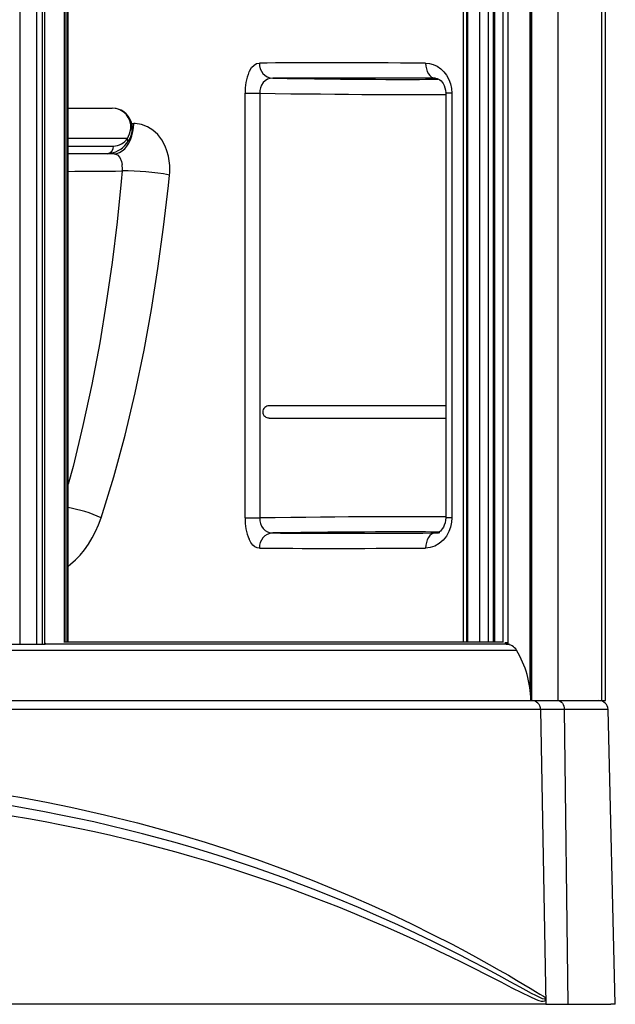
# Model space of a CAD drawing. Header units: millimetres. Extents: x 4904.09 to 4905.21, y 4759.5 to 4761.8.
# Tile 6 of 54: x 4904.82 to 4905.21, y 4759.5 to 4760.14. Entities that reach past the tile are written whole.
import ezdxf

# ---------------------------------------------------------------- set-up
doc = ezdxf.new("R2010")
doc.units = ezdxf.units.MM
doc.layers.add('SANINDUSA', color=3, linetype='Continuous')

msp = doc.modelspace()

# ---------------------------------------------------------------- linework, layer by layer
at = {"layer": 'SANINDUSA'}
for p, q in [((4905.15398, 4761.6755), (4905.15398, 4759.69704)), ((4905.15438, 4761.67627), (4905.15438, 4759.69627)), ((4905.17166, 4761.67627), (4905.17166, 4759.69627)), ((4905.20041, 4761.67627), (4905.20041, 4759.69627)), ((4905.20315, 4759.69627), (4905.20315, 4761.67627)), ((4905.15345, 4759.70372), (4905.15345, 4761.66882)), ((4904.81748, 4761.63927), (4904.81748, 4759.73327)), ((4904.82851, 4761.63927), (4904.82851, 4759.73327)), ((4904.83229, 4761.63927), (4904.83229, 4759.73327)), ((4904.83372, 4761.63927), (4904.83372, 4759.73327)), ((4904.84681, 4761.63798), (4904.84681, 4759.73455)), ((4904.84731, 4759.73464), (4904.84731, 4761.6379)), ((4904.84848, 4761.63727), (4904.84848, 4759.73464)), ((4904.84937, 4759.73464), (4904.84937, 4761.63727)), ((4905.10965, 4759.73464), (4905.10965, 4761.6379)), ((4905.1117, 4761.6379), (4905.1117, 4759.73464)), ((4905.11257, 4759.73464), (4905.11257, 4761.6379)), ((4905.12008, 4761.6379), (4905.12008, 4759.73464)), ((4905.12621, 4759.73464), (4905.12621, 4761.63741)), ((4905.12929, 4759.73464), (4905.12929, 4761.63741)), ((4905.12956, 4759.73464), (4905.12956, 4761.63741)), ((4905.13018, 4759.73464), (4905.13018, 4761.63741)), ((4905.13555, 4761.63741), (4905.13555, 4759.73464)), ((4905.13582, 4759.73464), (4905.1358, 4761.63741)), ((4905.13899, 4759.73431), (4905.13899, 4761.63741)), ((4905.139, 4759.73431), (4905.139, 4761.63741)), ((4905.09137, 4760.10587), (4905.09104, 4760.10594)), ((4904.96584, 4760.09606), (4904.97551, 4760.09606)), ((4904.96584, 4759.81647), (4904.96584, 4760.09606)), ((4904.97551, 4760.09606), (4904.97551, 4759.81647)), ((4905.09799, 4760.09605), (4905.09799, 4759.81649)), ((4905.10192, 4760.09605), (4905.09799, 4760.09605)), ((4905.10192, 4760.09605), (4905.10192, 4759.81649)), ((4904.84937, 4760.08627), (4904.87827, 4760.08627)), ((4904.89118, 4760.07627), (4904.89252, 4760.07627)), ((4904.88847, 4760.06627), (4904.84937, 4760.06627)), ((4904.84937, 4760.06127), (4904.87925, 4760.06127)), ((4904.8751, 4760.05627), (4904.84937, 4760.05627)), ((4904.87958, 4760.05627), (4904.87574, 4760.05627)), ((4904.88501, 4760.04493), (4904.88435, 4760.03809)), ((4904.91534, 4760.03532), (4904.91608, 4760.04225)), ((4905.09799, 4759.89027), (4904.98173, 4759.89027)), ((4904.98173, 4759.88227), (4905.09799, 4759.88227)), ((4904.96584, 4759.81647), (4904.97551, 4759.81647)), ((4905.10192, 4759.81649), (4905.09799, 4759.81649)), ((4905.09104, 4759.8066), (4905.0914, 4759.80664)), ((4904.29376, 4759.73327), (4904.83282, 4759.73327)), ((4904.83274, 4759.73327), (4904.83372, 4759.73327)), ((4904.83372, 4759.73327), (4904.83415, 4759.73327)), ((4904.83479, 4759.73327), (4904.8341, 4759.73327)), ((4904.83415, 4759.73396), (4904.83479, 4759.73342)), ((4905.13969, 4759.73342), (4904.83479, 4759.73342)), ((4904.83479, 4759.73342), (4904.83479, 4759.73327)), ((4905.13969, 4759.73327), (4904.83479, 4759.73327)), ((4905.13589, 4759.73463), (4904.84722, 4759.73463)), ((4905.13582, 4759.73464), (4904.84731, 4759.73464)), ((4905.13899, 4759.73431), (4905.1369, 4759.73431)), ((4905.13695, 4759.73431), (4905.13969, 4759.73342)), ((4905.13715, 4759.73431), (4905.13715, 4759.73424)), ((4905.139, 4759.73431), (4905.13899, 4759.73431)), ((4905.13969, 4759.73342), (4905.13969, 4759.73327)), ((4904.1515, 4759.72936), (4905.1446, 4759.72936)), ((4904.14166, 4759.69627), (4905.15444, 4759.69627)), ((4905.15444, 4759.69627), (4905.17178, 4759.69627)), ((4905.17178, 4759.69627), (4905.19763, 4759.69627)), ((4905.19763, 4759.69627), (4905.19841, 4759.69627)), ((4905.19841, 4759.69627), (4905.20041, 4759.69627)), ((4905.20041, 4759.69627), (4905.20315, 4759.69627)), ((4905.16043, 4759.69037), (4904.13566, 4759.69037)), ((4905.16043, 4759.69037), (4905.16382, 4759.49627)), ((4905.17603, 4759.69037), (4905.16043, 4759.69037)), ((4905.17603, 4759.69037), (4905.17842, 4759.49627)), ((4905.20187, 4759.69037), (4905.17603, 4759.69037)), ((4905.2048, 4759.69042), (4905.20187, 4759.69037)), ((4905.20959, 4759.49627), (4905.2048, 4759.69042)), ((4905.1637, 4759.50053), (4905.16378, 4759.49627)), ((4905.16378, 4759.49627), (4904.13232, 4759.49627)), ((4905.16378, 4759.49627), (4905.16382, 4759.49627)), ((4905.16382, 4759.49627), (4905.17842, 4759.49627)), ((4905.17842, 4759.49627), (4905.20666, 4759.49627)), ((4905.20959, 4759.49627), (4905.20666, 4759.49627))]:
    msp.add_line(p, q, dxfattribs=at)
at = {"layer": 'SANINDUSA', "flags": 128}
for points in [[(4904.96843, 4760.11011), (4904.96873, 4760.11073), (4904.97013, 4760.11298), (4904.97175, 4760.11464), (4904.97346, 4760.11561), (4904.97529, 4760.11595)], [(4905.08472, 4760.11594), (4905.08724, 4760.11571), (4905.08974, 4760.11507), (4905.0923, 4760.1139), (4905.0947, 4760.11225), (4905.09676, 4760.11026), (4905.09855, 4760.10789), (4905.09998, 4760.10524), (4905.10105, 4760.10232), (4905.1017, 4760.09923), (4905.10192, 4760.09605)], [(4905.08472, 4760.11594), (4905.08483, 4760.11401), (4905.08519, 4760.11215), (4905.08577, 4760.11043), (4905.08655, 4760.10893), (4905.08751, 4760.10768), (4905.0886, 4760.10675), (4905.08979, 4760.10616), (4905.09104, 4760.10594)], [(4905.09137, 4760.10588), (4905.09224, 4760.10578), (4905.0932, 4760.10544), (4905.09405, 4760.10494), (4905.09497, 4760.10416), (4905.09557, 4760.10345), (4905.09622, 4760.10246), (4905.09682, 4760.10121), (4905.09734, 4760.09974), (4905.09772, 4760.09811), (4905.09791, 4760.09642), (4905.0979, 4760.09605)], [(4904.88806, 4760.06319), (4904.88927, 4760.0649), (4904.89036, 4760.06702), (4904.89106, 4760.06899), (4904.89148, 4760.07099), (4904.89161, 4760.07318), (4904.89141, 4760.07535), (4904.89088, 4760.07742), (4904.89006, 4760.07932), (4904.88895, 4760.08107), (4904.88759, 4760.0826), (4904.88604, 4760.08387), (4904.88427, 4760.08491), (4904.88238, 4760.08566), (4904.88039, 4760.08611), (4904.8783, 4760.08627), (4904.87827, 4760.08627)], [(4904.88847, 4760.06627), (4904.88986, 4760.06926), (4904.89056, 4760.07261), (4904.89054, 4760.07524), (4904.88998, 4760.07787), (4904.88897, 4760.08017), (4904.88746, 4760.08226), (4904.88563, 4760.08392), (4904.88342, 4760.08519), (4904.88098, 4760.08599), (4904.87827, 4760.08627)], [(4904.87958, 4760.05627), (4904.88142, 4760.05647), (4904.88323, 4760.05708), (4904.88496, 4760.05808), (4904.88658, 4760.05944), (4904.88805, 4760.06115), (4904.88936, 4760.06317), (4904.89046, 4760.06546), (4904.89135, 4760.06796), (4904.89199, 4760.07063), (4904.89239, 4760.07342), (4904.89252, 4760.07627)], [(4904.91534, 4760.05476), (4904.91441, 4760.05809), (4904.91319, 4760.06124), (4904.91101, 4760.06532), (4904.90835, 4760.06883), (4904.90515, 4760.07182), (4904.90161, 4760.07408), (4904.89768, 4760.07558), (4904.89358, 4760.07624), (4904.89252, 4760.07627)], [(4904.87958, 4760.05627), (4904.87984, 4760.05626), (4904.88175, 4760.05554), (4904.8833, 4760.05379), (4904.88438, 4760.05126), (4904.88485, 4760.0491)], [(4904.88435, 4760.03809), (4904.88154, 4760.01134), (4904.87827, 4759.98469), (4904.87449, 4759.95809), (4904.87015, 4759.93166), (4904.86498, 4759.90435), (4904.85913, 4759.87727), (4904.85256, 4759.85035), (4904.84937, 4759.83867)], [(4904.87105, 4759.81657), (4904.8794, 4759.84363), (4904.88688, 4759.87102), (4904.89356, 4759.89883), (4904.89943, 4759.92691), (4904.90428, 4759.95375), (4904.9085, 4759.98075), (4904.91216, 4760.00798), (4904.91534, 4760.03532)], [(4904.84937, 4759.78481), (4904.85096, 4759.78599), (4904.85422, 4759.78887), (4904.85728, 4759.79204), (4904.86018, 4759.79554), (4904.86283, 4759.7993), (4904.86525, 4759.80329), (4904.86742, 4759.80748), (4904.86937, 4759.81195), (4904.87105, 4759.81657)], [(4905.10192, 4759.81649), (4905.10176, 4759.81377), (4905.10113, 4759.81051), (4905.10005, 4759.80745), (4905.0984, 4759.80442), (4905.09635, 4759.80182), (4905.09373, 4759.79955), (4905.09085, 4759.79791), (4905.08781, 4759.79693), (4905.08472, 4759.7966)], [(4905.09791, 4759.81651), (4905.0978, 4759.815), (4905.09749, 4759.81336), (4905.097, 4759.81179), (4905.09638, 4759.81039), (4905.0957, 4759.80927), (4905.09505, 4759.80846), (4905.09441, 4759.80787), (4905.09356, 4759.80729), (4905.09271, 4759.8069), (4905.09174, 4759.80667), (4905.09139, 4759.80666)], [(4904.97529, 4759.79659), (4904.97382, 4759.7968), (4904.97238, 4759.79746), (4904.97096, 4759.7986), (4904.96962, 4759.80027), (4904.96843, 4759.80243)], [(4905.09104, 4759.8066), (4905.08979, 4759.80638), (4905.0886, 4759.80579), (4905.08751, 4759.80486), (4905.08655, 4759.80361), (4905.08577, 4759.8021), (4905.08519, 4759.80039), (4905.08483, 4759.79853), (4905.08472, 4759.7966)], [(4905.17178, 4759.69627), (4905.1726, 4759.69616), (4905.17339, 4759.69582), (4905.17412, 4759.69528), (4905.17476, 4759.69455), (4905.17529, 4759.69366), (4905.17568, 4759.69264), (4905.17593, 4759.69153), (4905.17603, 4759.69037)], [(4904.8025, 4759.63512), (4904.81891, 4759.63235), (4904.83509, 4759.62934), (4904.85103, 4759.6261), (4904.87328, 4759.62111), (4904.89496, 4759.61571), (4904.91011, 4759.61163), (4904.92492, 4759.60739), (4904.9396, 4759.60293), (4904.95392, 4759.59835), (4904.97381, 4759.59157), (4904.99288, 4759.58462), (4905.01004, 4759.57798), (4905.02644, 4759.57128), (4905.03697, 4759.5668), (4905.04907, 4759.56147), (4905.06066, 4759.55618), (4905.07549, 4759.54915), (4905.08931, 4759.54232), (4905.10208, 4759.53577), (4905.11108, 4759.53101), (4905.11944, 4759.52648), (4905.12658, 4759.52253), (4905.13314, 4759.51883), (4905.1392, 4759.51536), (4905.14464, 4759.51219), (4905.14944, 4759.50935), (4905.15358, 4759.50688), (4905.15711, 4759.50475), (4905.15994, 4759.50303), (4905.16228, 4759.50159), (4905.1637, 4759.50072)], [(4904.99372, 4759.57865), (4905.01047, 4759.5723), (4905.02649, 4759.56591), (4905.04034, 4759.56013), (4905.05358, 4759.55438), (4905.06615, 4759.54871), (4905.07823, 4759.54308), (4905.08961, 4759.5376), (4905.10026, 4759.53231), (4905.10764, 4759.52857), (4905.11461, 4759.52497), (4905.12409, 4759.51998), (4905.13263, 4759.5154), (4905.14025, 4759.51127), (4905.14678, 4759.50771), (4905.15074, 4759.50556), (4905.15419, 4759.5037), (4905.15714, 4759.50218), (4905.1596, 4759.50097), (4905.16152, 4759.50016), (4905.16289, 4759.49985), (4905.16327, 4759.49988), (4905.16356, 4759.50011), (4905.16367, 4759.50041), (4905.16369, 4759.50055), (4905.1637, 4759.50062), (4905.1637, 4759.50065), (4905.1637, 4759.50068), (4905.1637, 4759.5007), (4905.1637, 4759.50072)], [(4905.1637, 4759.50053), (4905.1637, 4759.50053), (4905.1637, 4759.50038), (4905.16369, 4759.50008), (4905.16361, 4759.4994), (4905.16337, 4759.49874), (4905.16306, 4759.49839), (4905.16219, 4759.49811), (4905.161, 4759.49822), (4905.15951, 4759.49863), (4905.1577, 4759.49929), (4905.15346, 4759.50116), (4905.14813, 4759.50375), (4905.14171, 4759.50699), (4905.13438, 4759.51075), (4905.12561, 4759.51525), (4905.11576, 4759.52024), (4905.10881, 4759.5237), (4905.10144, 4759.52733), (4905.09366, 4759.53108), (4905.08546, 4759.53497), (4905.07685, 4759.53896), (4905.06784, 4759.54305), (4905.05834, 4759.54725), (4905.04846, 4759.55151), (4905.03816, 4759.55582), (4905.02749, 4759.56016), (4905.01143, 4759.56643), (4904.99459, 4759.57268)]]:
    msp.add_lwpolyline(points, dxfattribs=at)
at = {"layer": 'SANINDUSA'}
for centre, radius, start, end in [((4904.98482, 4760.11547), 0.00955, 177.10504, 265.48657), ((4905.00187, 4760.09668), 0.03604, 158.12302, 180.98017), ((4904.98672, 4760.09631), 0.01122, 142.90768, 181.24324), ((4904.9838, 4760.09824), 0.00772, 87.96085, 141.21773), ((4904.87463, 4760.06088), 0.00464, 275.73732, 4.7687), ((4904.87447, 4760.07312), 0.01675, 272.463, 323.7856), ((4904.87868, 4760.07332), 0.01206, 272.71949, 324.2364), ((4904.88539, 4760.06509), 0.0033, 324.16502, 20.93171), ((4904.87831, 4760.04626), 0.03799, 353.93426, 12.92094), ((4904.86525, 4760.04626), 0.01981, 356.13127, 8.22549), ((4904.80998, 4767.68095), 7.63639, 270.295556, 270.562967), ((4904.88731, 4759.89018), 0.15477, 79.28367, 90.85076), ((4904.98155, 4759.8862), 0.00406, 87.50224, 179.03392), ((4904.9815, 4759.88632), 0.00402, 180.68084, 273.23865), ((4904.83537, 4759.73946), 0.08497, 65.16998, 80.51386), ((4905.0022, 4759.81592), 0.03636, 179.12439, 201.77242), ((4904.98648, 4759.81615), 0.01097, 178.31091, 217.53817), ((4904.98378, 4759.81427), 0.00769, 218.65371, 272.16772), ((4904.98482, 4759.79707), 0.00955, 94.51343, 182.89496), ((4905.13774, 4759.72528), 0.00798, 30.68881, 89.98254), ((4905.08693, 4759.6951), 0.06708, 0.99561, 30.7076), ((4905.15444, 4759.69027), 0.006, 0.97611, 89.97718), ((4905.1988, 4759.69027), 0.006, 1.47711, 90), ((4904.64805, 4758.643), 0.99746, 69.72377, 110.27623), ((4904.64805, 4758.61637), 1.01716, 70.08062, 109.91938), ((4905.1595, 4759.50049), 0.0042, 0.60287, 3.14116)]:
    msp.add_arc(centre, radius, start, end, dxfattribs=at)
for centre, major_axis, ratio, start_param, end_param in [((4905.37114, 4760.10852), (0.44378, -0.00596), 0.010516, 2.272504, 2.672688), ((4905.371, 4760.09853), (0.43378, -0.00596), 0.010758, 2.27251, 2.672694), ((4904.98397, 4760.10714), (0.11, -0.00151), 0.010758, 4.713435, 6.039314), ((4904.98397, 4760.10714), (0.11, -0.00151), 0.010758, 6.039314, 6.159994), ((4904.98384, 4760.09714), (0.12, -0.00151), 0.009862, 4.643074, 5.969901), ((4904.98384, 4759.8154), (0.12, 0.00151), 0.009862, 0.313284, 1.640111), ((4904.98397, 4759.8054), (0.11, 0.00151), 0.010758, 0.243563, 1.56975), ((4905.371, 4759.81401), (0.43378, 0.00596), 0.010758, 3.610491, 4.010675), ((4904.98397, 4759.8054), (0.11, 0.00151), 0.010758, 6.051416, 6.526748), ((4905.37114, 4759.80401), (0.44378, 0.00596), 0.010516, 3.610497, 4.010682)]:
    msp.add_ellipse(centre, major_axis=major_axis, ratio=ratio, start_param=start_param, end_param=end_param, dxfattribs=at)

doc.saveas('drawing.dxf')
